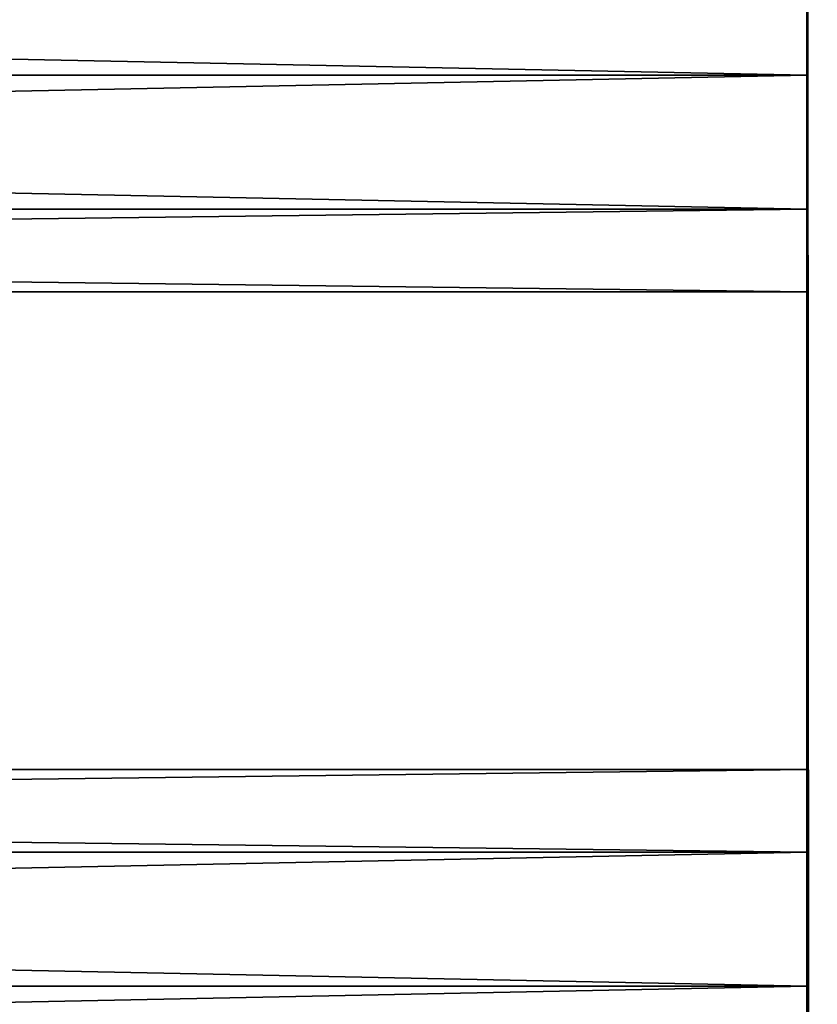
# Model space of a CAD drawing. Extents: x -200 to 200, y -703 to 625.
# Tile 254 of 256: x 122 to 161, y 505 to 553. Entities that reach past the tile are written whole.
import ezdxf

# ---------------------------------------------------------------- set-up
doc = ezdxf.new("R2010")
doc.units = 0
doc.header["$LTSCALE"] = 159.143519
for name, color, linetype in [('740', 7, 'CONTINUOUS'), ('741', 7, 'CONTINUOUS'), ('742', 7, 'CONTINUOUS'), ('743', 7, 'CONTINUOUS'), ('789', 7, 'CONTINUOUS'), ('792', 7, 'CONTINUOUS'), ('793', 7, 'CONTINUOUS')]:
    doc.layers.add(name, color=color, linetype=linetype)

msp = doc.modelspace()

# ---------------------------------------------------------------- linework, layer by layer
at = {"layer": '740', "color": 7, "linetype": 'CONTINUOUS'}
for points in [[(160, 543.534, 8.899), (160, 550, 11), (-160, 543.534, 8.899), (160, 543.534, 8.899)], [(-160, 550, -11), (160, 543.534, -8.899), (-160, 543.534, -8.899), (-160, 550, -11)], [(160, 550, 11), (-160, 550, 11), (-160, 543.534, 8.899), (160, 550, 11)], [(160, 550, -11), (160, 543.534, -8.899), (-160, 550, -11), (160, 550, -11)], [(160, 539.538, 3.399), (160, 543.534, 8.899), (-160, 539.538, 3.399), (160, 539.538, 3.399)], [(160, 539.538, -3.399), (-160, 539.538, -3.399), (-160, 543.534, -8.899), (160, 539.538, -3.399)], [(160, 543.534, -8.899), (160, 539.538, -3.399), (-160, 543.534, -8.899), (160, 543.534, -8.899)], [(160, 543.534, 8.899), (-160, 543.534, 8.899), (-160, 539.538, 3.399), (160, 543.534, 8.899)], [(160, 539.538, 3.399), (-160, 539.538, 3.399), (-160, 539.538, -3.399), (160, 539.538, 3.399)], [(160, 539.538, -3.399), (160, 539.538, 3.399), (-160, 539.538, -3.399), (160, 539.538, -3.399)]]:
    msp.add_3dface(points, dxfattribs=at)
at = {"layer": '741', "color": 7, "linetype": 'CONTINUOUS'}
for points in [[(160, 550, -11), (-160, 550, -11), (-160, 556.466, -8.899), (160, 550, -11)], [(160, 556.466, -8.899), (160, 550, -11), (-160, 556.466, -8.899), (160, 556.466, -8.899)], [(160, 550, 11), (160, 556.466, 8.899), (-160, 550, 11), (160, 550, 11)], [(160, 556.466, 8.899), (-160, 556.466, 8.899), (-160, 550, 11), (160, 556.466, 8.899)]]:
    msp.add_3dface(points, dxfattribs=at)
at = {"layer": '742', "color": 7, "linetype": 'CONTINUOUS'}
for points in [[(160, 506, 11), (-160, 506, 11), (-160, 499.534, 8.899), (160, 506, 11)], [(160, 499.534, 8.899), (160, 506, 11), (-160, 499.534, 8.899), (160, 499.534, 8.899)], [(-160, 506, -11), (160, 499.534, -8.899), (-160, 499.534, -8.899), (-160, 506, -11)], [(160, 506, -11), (160, 499.534, -8.899), (-160, 506, -11), (160, 506, -11)]]:
    msp.add_3dface(points, dxfattribs=at)
at = {"layer": '743', "color": 7, "linetype": 'CONTINUOUS'}
for points in [[(160, 516.462, 3.399), (-160, 516.462, 3.399), (-160, 512.466, 8.899), (160, 516.462, 3.399)], [(160, 516.462, -3.399), (160, 512.466, -8.899), (-160, 516.462, -3.399), (160, 516.462, -3.399)], [(160, 516.462, 3.399), (160, 516.462, -3.399), (-160, 516.462, 3.399), (160, 516.462, 3.399)], [(160, 516.462, -3.399), (-160, 516.462, -3.399), (-160, 516.462, 3.399), (160, 516.462, -3.399)], [(160, 512.466, -8.899), (-160, 512.466, -8.899), (-160, 516.462, -3.399), (160, 512.466, -8.899)], [(160, 512.466, 8.899), (160, 516.462, 3.399), (-160, 512.466, 8.899), (160, 512.466, 8.899)], [(160, 506, -11), (-160, 506, -11), (-160, 512.466, -8.899), (160, 506, -11)], [(160, 512.466, -8.899), (160, 506, -11), (-160, 512.466, -8.899), (160, 512.466, -8.899)], [(160, 506, 11), (160, 512.466, 8.899), (-160, 506, 11), (160, 506, 11)], [(160, 512.466, 8.899), (-160, 512.466, 8.899), (-160, 506, 11), (160, 512.466, 8.899)]]:
    msp.add_3dface(points, dxfattribs=at)
at = {"layer": '789', "color": 7, "linetype": 'CONTINUOUS'}
for points in [[(160, 62.601, 10.462), (160, 618.2, 11.5), (160, 69.399, 10.462), (160, 62.601, 10.462)], [(160, 25.399, 10.462), (160, 618.2, 11.5), (160, 62.601, 10.462), (160, 25.399, 10.462)], [(160, 18.601, 10.462), (160, 618.2, 11.5), (160, 25.399, 10.462), (160, 18.601, 10.462)], [(160, 618.2, 11.5), (160, 594, 11), (160, 550, 11), (160, 618.2, 11.5)], [(160, 618.2, 11.5), (160, 506, 11), (160, 462, 11), (160, 618.2, 11.5)], [(160, 618.2, 11.5), (160, 550, 11), (160, 506, 11), (160, 618.2, 11.5)], [(160, 618.2, 11.5), (160, -194.601, 10.462), (160, -462, 11), (160, 618.2, 11.5)], [(160, 618.2, 11.5), (160, -462, 11), (160, -618.2, 11.5), (160, 618.2, 11.5)], [(160, -618.2, -11.5), (160, 462, -11), (160, 618.2, -11.5), (160, -618.2, -11.5)], [(160, -69.399, 10.462), (160, 618.2, 11.5), (160, -62.601, 10.462), (160, -69.399, 10.462)], [(160, -18.601, 10.462), (160, 618.2, 11.5), (160, 18.601, 10.462), (160, -18.601, 10.462)], [(160, -25.399, 10.462), (160, 618.2, 11.5), (160, -18.601, 10.462), (160, -25.399, 10.462)], [(160, 618.2, 11.5), (160, 462, 11), (160, 69.399, 10.462), (160, 618.2, 11.5)], [(160, -62.601, 10.462), (160, 618.2, 11.5), (160, -25.399, 10.462), (160, -62.601, 10.462)], [(160, 618.2, 11.5), (160, -69.399, 10.462), (160, -194.601, 10.462), (160, 618.2, 11.5)], [(160, 506, -11), (160, 618.2, -11.5), (160, 462, -11), (160, 506, -11)], [(160, 550, -11), (160, 618.2, -11.5), (160, 506, -11), (160, 550, -11)], [(160, 594, -11), (160, 618.2, -11.5), (160, 550, -11), (160, 594, -11)], [(160, 550, 11), (160, 594, 11), (160, 556.466, 8.899), (160, 550, 11)], [(160, 587.534, -8.899), (160, 594, -11), (160, 550, -11), (160, 587.534, -8.899)], [(160, 583.538, -3.399), (160, 587.534, -8.899), (160, 550, -11), (160, 583.538, -3.399)], [(160, 583.538, -3.399), (160, 550, -11), (160, 556.466, -8.899), (160, 583.538, -3.399)], [(160, 543.534, -8.899), (160, 550, -11), (160, 506, -11), (160, 543.534, -8.899)], [(160, 512.466, 8.899), (160, 550, 11), (160, 516.462, 3.399), (160, 512.466, 8.899)], [(160, 506, 11), (160, 550, 11), (160, 512.466, 8.899), (160, 506, 11)], [(160, 550, 11), (160, 543.534, 8.899), (160, 516.462, 3.399), (160, 550, 11)], [(160, 539.538, -3.399), (160, 543.534, -8.899), (160, 506, -11), (160, 539.538, -3.399)], [(160, 516.462, 3.399), (160, 543.534, 8.899), (160, 516.462, -3.399), (160, 516.462, 3.399)], [(160, 543.534, 8.899), (160, 539.538, 3.399), (160, 516.462, -3.399), (160, 543.534, 8.899)], [(160, 516.462, -3.399), (160, 539.538, 3.399), (160, 512.466, -8.899), (160, 516.462, -3.399)], [(160, 539.538, -3.399), (160, 506, -11), (160, 512.466, -8.899), (160, 539.538, -3.399)], [(160, 539.538, 3.399), (160, 539.538, -3.399), (160, 512.466, -8.899), (160, 539.538, 3.399)], [(160, 468.466, 8.899), (160, 506, 11), (160, 472.462, 3.399), (160, 468.466, 8.899)], [(160, 462, 11), (160, 506, 11), (160, 468.466, 8.899), (160, 462, 11)], [(160, 506, 11), (160, 499.534, 8.899), (160, 472.462, 3.399), (160, 506, 11)], [(160, 499.534, -8.899), (160, 506, -11), (160, 462, -11), (160, 499.534, -8.899)]]:
    msp.add_3dface(points, dxfattribs=at)
at = {"layer": '792', "color": 7, "linetype": 'CONTINUOUS'}
for points in [[(160, 618.2, 11.5), (160, -618.2, 11.5), (161.025, -618.2, 13.975), (160, 618.2, 11.5)], [(160, 618.2, 11.5), (161.025, -618.2, 13.975), (161.025, 618.2, 13.975), (160, 618.2, 11.5)]]:
    msp.add_3dface(points, dxfattribs=at)
at = {"layer": '793', "color": 7, "linetype": 'CONTINUOUS'}
for points in [[(161.025, -618.2, -13.975), (160, -618.2, -11.5), (161.025, 618.2, -13.975), (161.025, -618.2, -13.975)], [(160, -618.2, -11.5), (160, 618.2, -11.5), (161.025, 618.2, -13.975), (160, -618.2, -11.5)]]:
    msp.add_3dface(points, dxfattribs=at)

doc.saveas('drawing.dxf')
